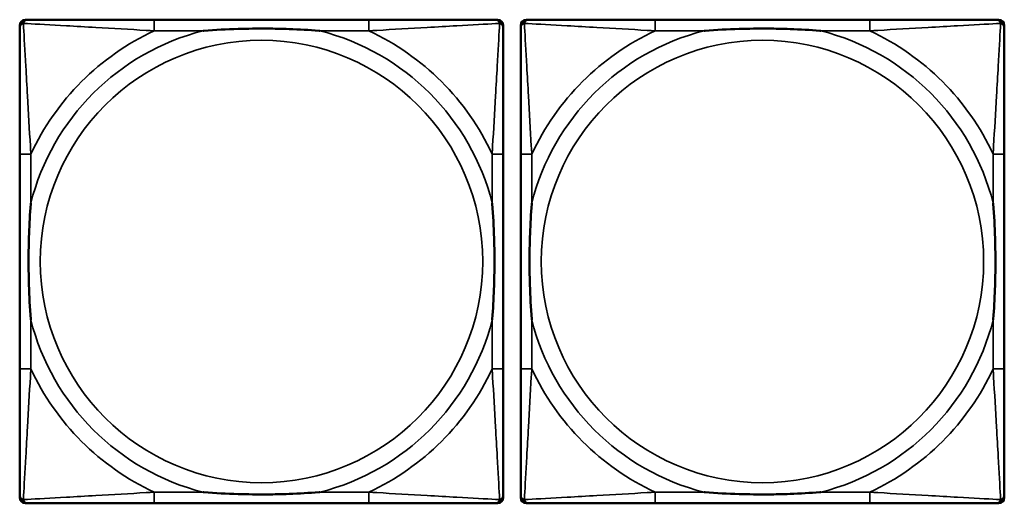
# Model space of a CAD drawing. Header units: inches. Extents: x 1.9 to 64.4, y 1.6 to 69.2.
# Tile 87 of 256: x 28.127 to 29.522, y 52.341 to 53.026. Entities that reach past the tile are written whole.
import ezdxf

# ---------------------------------------------------------------- set-up
doc = ezdxf.new("R2010")
doc.units = ezdxf.units.IN
doc.header["$MEASUREMENT"] = 0
doc.layers.add('Visible (ANSI)', color=7, linetype='Continuous', lineweight=50)
doc.layers.add('Visible Narrow (ANSI)', color=7, linetype='Continuous', lineweight=35)

msp = doc.modelspace()

# ---------------------------------------------------------------- linework, layer by layer
at = {"layer": 'Visible (ANSI)'}
for p, q in [((28.1351, 53.026), (28.139, 53.026)), ((28.6217, 53.026), (28.3177, 53.026)), ((28.8004, 53.026), (28.8043, 53.026)), ((28.8447, 53.026), (28.8486, 53.026)), ((29.3313, 53.026), (29.0274, 53.026)), ((29.51, 53.026), (29.514, 53.026)), ((28.1272, 52.3489), (28.1272, 53.0181)), ((28.8122, 53.0181), (28.8122, 53.0142)), ((28.8368, 52.3489), (28.8368, 53.0181)), ((29.5218, 53.0181), (29.5218, 53.0142)), ((28.1272, 52.8355), (28.1272, 52.5315)), ((28.8122, 52.5315), (28.8122, 52.8355)), ((28.8368, 52.8355), (28.8368, 52.5315)), ((29.5218, 52.5315), (29.5218, 52.8355)), ((28.8122, 52.3528), (28.8122, 52.3489)), ((29.5218, 52.3528), (29.5218, 52.3489)), ((28.8043, 52.341), (28.1351, 52.341)), ((28.3177, 52.341), (28.6217, 52.341)), ((29.514, 52.341), (28.8447, 52.341)), ((29.0274, 52.341), (29.3313, 52.341))]:
    msp.add_line(p, q, dxfattribs=at)
for centre, radius, start, end in [((28.1351, 53.0181), 0.00787, 90, 180), ((28.139, 53.0142), 0.0118, 90, 180), ((28.8004, 53.0142), 0.0118, 0, 90), ((28.8043, 53.0181), 0.00787, 0, 90), ((28.8447, 53.0181), 0.00787, 90, 180), ((28.8486, 53.0142), 0.0118, 90, 180), ((29.51, 53.0142), 0.0118, 0, 90), ((29.514, 53.0181), 0.00787, 0, 90), ((28.139, 52.3528), 0.0118, 180, 270), ((28.1351, 52.3489), 0.00787, 180, 270), ((28.8004, 52.3528), 0.0118, 270, 360), ((28.8043, 52.3489), 0.00787, 270, 0), ((28.8486, 52.3528), 0.0118, 180, 270), ((28.8447, 52.3489), 0.00787, 180, 270), ((29.51, 52.3528), 0.0118, 270, 360), ((29.514, 52.3489), 0.00787, 270, 0)]:
    msp.add_arc(centre, radius, start, end, dxfattribs=at)
for points, knots in [([(28.3177, 53.026), (28.3142, 53.026), (28.3106, 53.026), (28.307, 53.026), (28.2738, 53.026), (28.2401, 53.026), (28.2092, 53.026), (28.1823, 53.026), (28.1567, 53.026), (28.1433, 53.026), (28.1417, 53.026), (28.1402, 53.026), (28.139, 53.026)], [0, 0, 0, 0, 0.0272471, 0.0272471, 0.0272471, 0.2790553, 0.2790553, 0.2790553, 0.4988354, 0.4988354, 0.4988354, 0.5252205, 0.5252205, 0.5252205, 0.5252205]), ([(28.8004, 53.026), (28.7855, 53.026), (28.7439, 53.026), (28.7033, 53.026), (28.6767, 53.026), (28.6489, 53.026), (28.6217, 53.026)], [-0.5252205, -0.5252205, -0.5252205, -0.5252205, -0.20743, -0.20743, -0.20743, 0, 0, 0, 0]), ([(29.0274, 53.026), (29.0238, 53.026), (29.0202, 53.026), (29.0166, 53.026), (28.9834, 53.026), (28.9497, 53.026), (28.9188, 53.026), (28.8919, 53.026), (28.8663, 53.026), (28.8529, 53.026), (28.8513, 53.026), (28.8499, 53.026), (28.8486, 53.026)], [0, 0, 0, 0, 0.0272471, 0.0272471, 0.0272471, 0.2790553, 0.2790553, 0.2790553, 0.4988354, 0.4988354, 0.4988354, 0.5252205, 0.5252205, 0.5252205, 0.5252205]), ([(29.51, 53.026), (29.4951, 53.026), (29.4535, 53.026), (29.4129, 53.026), (29.3864, 53.026), (29.3585, 53.026), (29.3313, 53.026)], [-0.5252205, -0.5252205, -0.5252205, -0.5252205, -0.20743, -0.20743, -0.20743, 0, 0, 0, 0]), ([(28.1272, 53.0142), (28.1272, 52.9993), (28.1272, 52.9577), (28.1272, 52.9171), (28.1272, 52.8905), (28.1272, 52.8627), (28.1272, 52.8355)], [-0.5252205, -0.5252205, -0.5252205, -0.5252205, -0.20743, -0.20743, -0.20743, 0, 0, 0, 0]), ([(28.387, 53.0103), (28.3874, 53.0103), (28.3878, 53.0103), (28.4043, 53.0116), (28.4204, 53.0124), (28.4434, 53.0131), (28.4501, 53.0133), (28.4592, 53.0134), (28.4617, 53.0134), (28.4658, 53.0134), (28.4674, 53.0134), (28.4705, 53.0134), (28.472, 53.0134), (28.4756, 53.0134), (28.4777, 53.0134), (28.4838, 53.0134), (28.488, 53.0133), (28.4977, 53.0131), (28.5033, 53.0129), (28.5231, 53.0122), (28.5371, 53.0114), (28.5516, 53.0103), (28.552, 53.0103), (28.5525, 53.0103)], [-0.416114, -0.416114, -0.416114, -0.416114, -0.4127691, -0.4127691, -0.2896446, -0.2896446, -0.2388934, -0.2388934, -0.2201881, -0.2201881, -0.2080204, -0.2080204, -0.196499, -0.196499, -0.1809939, -0.1809939, -0.149741, -0.149741, -0.1073162, -0.1073162, 0, 0, 0.0033356, 0.0033356, 0.0033356, 0.0033356]), ([(28.8122, 52.8355), (28.8122, 52.839), (28.8122, 52.8426), (28.8122, 52.8462), (28.8122, 52.8794), (28.8122, 52.9131), (28.8122, 52.944), (28.8122, 52.9709), (28.8122, 52.9965), (28.8122, 53.0099), (28.8122, 53.0115), (28.8122, 53.013), (28.8122, 53.0142)], [0, 0, 0, 0, 0.0272471, 0.0272471, 0.0272471, 0.2790553, 0.2790553, 0.2790553, 0.4988354, 0.4988354, 0.4988354, 0.5252205, 0.5252205, 0.5252205, 0.5252205]), ([(28.8368, 53.0142), (28.8368, 52.9993), (28.8368, 52.9577), (28.8368, 52.9171), (28.8368, 52.8905), (28.8368, 52.8627), (28.8368, 52.8355)], [-0.5252205, -0.5252205, -0.5252205, -0.5252205, -0.20743, -0.20743, -0.20743, 0, 0, 0, 0]), ([(29.0966, 53.0103), (29.097, 53.0103), (29.0975, 53.0103), (29.114, 53.0116), (29.13, 53.0124), (29.153, 53.0131), (29.1597, 53.0133), (29.1688, 53.0134), (29.1713, 53.0134), (29.1754, 53.0134), (29.177, 53.0134), (29.1801, 53.0134), (29.1817, 53.0134), (29.1852, 53.0134), (29.1873, 53.0134), (29.1935, 53.0134), (29.1976, 53.0133), (29.2073, 53.0131), (29.2129, 53.0129), (29.2327, 53.0122), (29.2467, 53.0114), (29.2612, 53.0103), (29.2616, 53.0103), (29.2621, 53.0103)], [-0.416114, -0.416114, -0.416114, -0.416114, -0.4127691, -0.4127691, -0.2896446, -0.2896446, -0.2388934, -0.2388934, -0.2201881, -0.2201881, -0.2080204, -0.2080204, -0.196499, -0.196499, -0.1809939, -0.1809939, -0.149741, -0.149741, -0.1073162, -0.1073162, 0, 0, 0.0033356, 0.0033356, 0.0033356, 0.0033356]), ([(29.5218, 52.8355), (29.5218, 52.839), (29.5218, 52.8426), (29.5218, 52.8462), (29.5218, 52.8794), (29.5218, 52.9131), (29.5218, 52.944), (29.5218, 52.9709), (29.5218, 52.9965), (29.5218, 53.0099), (29.5218, 53.0115), (29.5218, 53.013), (29.5218, 53.0142)], [0, 0, 0, 0, 0.0272471, 0.0272471, 0.0272471, 0.2790553, 0.2790553, 0.2790553, 0.4988354, 0.4988354, 0.4988354, 0.5252205, 0.5252205, 0.5252205, 0.5252205]), ([(28.1429, 52.6008), (28.1429, 52.6012), (28.1429, 52.6016), (28.1416, 52.6181), (28.1408, 52.6342), (28.1401, 52.6571), (28.1399, 52.6638), (28.1398, 52.673), (28.1398, 52.6755), (28.1398, 52.6796), (28.1398, 52.6812), (28.1398, 52.6843), (28.1398, 52.6858), (28.1398, 52.6894), (28.1398, 52.6915), (28.1398, 52.6976), (28.1399, 52.7018), (28.1401, 52.7115), (28.1403, 52.7171), (28.141, 52.7369), (28.1418, 52.7509), (28.1429, 52.7654), (28.1429, 52.7658), (28.1429, 52.7662)], [-0.416114, -0.416114, -0.416114, -0.416114, -0.4127691, -0.4127691, -0.2896446, -0.2896446, -0.2388934, -0.2388934, -0.2201881, -0.2201881, -0.2080204, -0.2080204, -0.196499, -0.196499, -0.1809939, -0.1809939, -0.149741, -0.149741, -0.1073162, -0.1073162, 0, 0, 0.0033356, 0.0033356, 0.0033356, 0.0033356]), ([(28.7965, 52.7662), (28.7965, 52.7658), (28.7965, 52.7654), (28.7978, 52.7489), (28.7986, 52.7328), (28.7994, 52.7099), (28.7995, 52.7032), (28.7996, 52.694), (28.7996, 52.6915), (28.7996, 52.6874), (28.7997, 52.6858), (28.7997, 52.6827), (28.7997, 52.6812), (28.7996, 52.6776), (28.7996, 52.6756), (28.7996, 52.6694), (28.7995, 52.6652), (28.7993, 52.6555), (28.7991, 52.6499), (28.7984, 52.6302), (28.7976, 52.6161), (28.7965, 52.6016), (28.7965, 52.6012), (28.7965, 52.6008)], [-0.416114, -0.416114, -0.416114, -0.416114, -0.4127691, -0.4127691, -0.2896446, -0.2896446, -0.2388934, -0.2388934, -0.2201881, -0.2201881, -0.2080204, -0.2080204, -0.196499, -0.196499, -0.1809939, -0.1809939, -0.149741, -0.149741, -0.1073162, -0.1073162, 0, 0, 0.0033356, 0.0033356, 0.0033356, 0.0033356]), ([(28.8526, 52.6008), (28.8525, 52.6012), (28.8525, 52.6016), (28.8512, 52.6181), (28.8504, 52.6342), (28.8497, 52.6571), (28.8495, 52.6638), (28.8494, 52.673), (28.8494, 52.6755), (28.8494, 52.6796), (28.8494, 52.6812), (28.8494, 52.6843), (28.8494, 52.6858), (28.8494, 52.6894), (28.8494, 52.6915), (28.8495, 52.6976), (28.8495, 52.7018), (28.8497, 52.7115), (28.8499, 52.7171), (28.8506, 52.7369), (28.8514, 52.7509), (28.8525, 52.7654), (28.8525, 52.7658), (28.8526, 52.7662)], [-0.416114, -0.416114, -0.416114, -0.416114, -0.4127691, -0.4127691, -0.2896446, -0.2896446, -0.2388934, -0.2388934, -0.2201881, -0.2201881, -0.2080204, -0.2080204, -0.196499, -0.196499, -0.1809939, -0.1809939, -0.149741, -0.149741, -0.1073162, -0.1073162, 0, 0, 0.0033356, 0.0033356, 0.0033356, 0.0033356]), ([(29.5061, 52.7662), (29.5061, 52.7658), (29.5062, 52.7654), (29.5074, 52.7489), (29.5083, 52.7328), (29.509, 52.7099), (29.5091, 52.7032), (29.5092, 52.694), (29.5092, 52.6915), (29.5093, 52.6874), (29.5093, 52.6858), (29.5093, 52.6827), (29.5093, 52.6812), (29.5093, 52.6776), (29.5092, 52.6756), (29.5092, 52.6694), (29.5091, 52.6652), (29.5089, 52.6555), (29.5088, 52.6499), (29.508, 52.6302), (29.5073, 52.6161), (29.5062, 52.6016), (29.5061, 52.6012), (29.5061, 52.6008)], [-0.416114, -0.416114, -0.416114, -0.416114, -0.4127691, -0.4127691, -0.2896446, -0.2896446, -0.2388934, -0.2388934, -0.2201881, -0.2201881, -0.2080204, -0.2080204, -0.196499, -0.196499, -0.1809939, -0.1809939, -0.149741, -0.149741, -0.1073162, -0.1073162, 0, 0, 0.0033356, 0.0033356, 0.0033356, 0.0033356]), ([(28.1272, 52.5315), (28.1272, 52.5043), (28.1272, 52.4765), (28.1272, 52.4499), (28.1272, 52.4093), (28.1272, 52.3677), (28.1272, 52.3528)], [3.9382945, 3.9382945, 3.9382945, 3.9382945, 4.1457245, 4.1457245, 4.1457245, 4.463515, 4.463515, 4.463515, 4.463515]), ([(28.8122, 52.3528), (28.8122, 52.3677), (28.8122, 52.4093), (28.8122, 52.4499), (28.8122, 52.4765), (28.8122, 52.5043), (28.8122, 52.5315)], [-0.5252205, -0.5252205, -0.5252205, -0.5252205, -0.20743, -0.20743, -0.20743, 0, 0, 0, 0]), ([(28.8368, 52.5315), (28.8368, 52.5043), (28.8368, 52.4765), (28.8368, 52.4499), (28.8368, 52.4093), (28.8368, 52.3677), (28.8368, 52.3528)], [3.9382945, 3.9382945, 3.9382945, 3.9382945, 4.1457245, 4.1457245, 4.1457245, 4.463515, 4.463515, 4.463515, 4.463515]), ([(29.5218, 52.3528), (29.5218, 52.3677), (29.5218, 52.4093), (29.5218, 52.4499), (29.5218, 52.4765), (29.5218, 52.5043), (29.5218, 52.5315)], [-0.5252205, -0.5252205, -0.5252205, -0.5252205, -0.20743, -0.20743, -0.20743, 0, 0, 0, 0]), ([(28.5525, 52.3567), (28.552, 52.3567), (28.5516, 52.3567), (28.5371, 52.3556), (28.5231, 52.3548), (28.5033, 52.3541), (28.4977, 52.3539), (28.488, 52.3537), (28.4838, 52.3536), (28.4777, 52.3536), (28.4756, 52.3536), (28.472, 52.3536), (28.4705, 52.3536), (28.4674, 52.3536), (28.4658, 52.3536), (28.4617, 52.3536), (28.4592, 52.3536), (28.4501, 52.3537), (28.4434, 52.3539), (28.4204, 52.3546), (28.4043, 52.3554), (28.3878, 52.3567), (28.3874, 52.3567), (28.387, 52.3567)], [-0.4149464, -0.4149464, -0.4149464, -0.4149464, -0.41162, -0.41162, -0.3046026, -0.3046026, -0.2622958, -0.2622958, -0.23113, -0.23113, -0.215668, -0.215668, -0.2041787, -0.2041787, -0.1920448, -0.1920448, -0.1733916, -0.1733916, -0.1227817, -0.1227817, 0, 0, 0.0033356, 0.0033356, 0.0033356, 0.0033356]), ([(29.2621, 52.3567), (29.2616, 52.3567), (29.2612, 52.3567), (29.2467, 52.3556), (29.2327, 52.3548), (29.2129, 52.3541), (29.2073, 52.3539), (29.1976, 52.3537), (29.1935, 52.3536), (29.1873, 52.3536), (29.1852, 52.3536), (29.1817, 52.3536), (29.1801, 52.3536), (29.177, 52.3536), (29.1754, 52.3536), (29.1713, 52.3536), (29.1688, 52.3536), (29.1597, 52.3537), (29.153, 52.3539), (29.13, 52.3546), (29.114, 52.3554), (29.0975, 52.3567), (29.097, 52.3567), (29.0966, 52.3567)], [-0.4149464, -0.4149464, -0.4149464, -0.4149464, -0.41162, -0.41162, -0.3046026, -0.3046026, -0.2622958, -0.2622958, -0.23113, -0.23113, -0.215668, -0.215668, -0.2041787, -0.2041787, -0.1920448, -0.1920448, -0.1733916, -0.1733916, -0.1227817, -0.1227817, 0, 0, 0.0033356, 0.0033356, 0.0033356, 0.0033356]), ([(28.139, 52.341), (28.1539, 52.341), (28.1955, 52.341), (28.2361, 52.341), (28.2627, 52.341), (28.2905, 52.341), (28.3177, 52.341)], [-0.5252205, -0.5252205, -0.5252205, -0.5252205, -0.20743, -0.20743, -0.20743, 0, 0, 0, 0]), ([(28.6217, 52.341), (28.6489, 52.341), (28.6767, 52.341), (28.7033, 52.341), (28.7439, 52.341), (28.7855, 52.341), (28.8004, 52.341)], [3.9382945, 3.9382945, 3.9382945, 3.9382945, 4.1457245, 4.1457245, 4.1457245, 4.463515, 4.463515, 4.463515, 4.463515]), ([(28.8486, 52.341), (28.8635, 52.341), (28.9051, 52.341), (28.9458, 52.341), (28.9723, 52.341), (29.0001, 52.341), (29.0274, 52.341)], [-0.5252205, -0.5252205, -0.5252205, -0.5252205, -0.20743, -0.20743, -0.20743, 0, 0, 0, 0]), ([(29.3313, 52.341), (29.3585, 52.341), (29.3864, 52.341), (29.4129, 52.341), (29.4535, 52.341), (29.4951, 52.341), (29.51, 52.341)], [3.9382945, 3.9382945, 3.9382945, 3.9382945, 4.1457245, 4.1457245, 4.1457245, 4.463515, 4.463515, 4.463515, 4.463515])]:
    msp.add_open_spline(points, degree=3, knots=knots, dxfattribs=at)
at = {"layer": 'Visible Narrow (ANSI)'}
for p, q in [((28.3177, 53.026), (28.3177, 53.0103)), ((28.6217, 53.026), (28.6217, 53.0103)), ((29.0274, 53.026), (29.0274, 53.0103)), ((29.3313, 53.026), (29.3313, 53.0103)), ((28.3177, 53.0103), (28.387, 53.0103)), ((28.5525, 53.0103), (28.6217, 53.0103)), ((29.0274, 53.0103), (29.0966, 53.0103)), ((29.2621, 53.0103), (29.3313, 53.0103)), ((28.1429, 52.8355), (28.1272, 52.8355)), ((28.1429, 52.7662), (28.1429, 52.8355)), ((28.8122, 52.8355), (28.7965, 52.8355)), ((28.7965, 52.8355), (28.7965, 52.7662)), ((28.8526, 52.8355), (28.8368, 52.8355)), ((28.8526, 52.7662), (28.8526, 52.8355)), ((29.5218, 52.8355), (29.5061, 52.8355)), ((29.5061, 52.8355), (29.5061, 52.7662)), ((28.1429, 52.5315), (28.1429, 52.6008)), ((28.7965, 52.6008), (28.7965, 52.5315)), ((28.8526, 52.5315), (28.8526, 52.6008)), ((29.5061, 52.6008), (29.5061, 52.5315)), ((28.1429, 52.5315), (28.1272, 52.5315)), ((28.8122, 52.5315), (28.7965, 52.5315)), ((28.8526, 52.5315), (28.8368, 52.5315)), ((29.5218, 52.5315), (29.5061, 52.5315)), ((28.3177, 52.3567), (28.3177, 52.341)), ((28.387, 52.3567), (28.3177, 52.3567)), ((28.6217, 52.3567), (28.5525, 52.3567)), ((28.6217, 52.3567), (28.6217, 52.341)), ((29.0274, 52.3567), (29.0274, 52.341)), ((29.0966, 52.3567), (29.0274, 52.3567)), ((29.3313, 52.3567), (29.2621, 52.3567)), ((29.3313, 52.3567), (29.3313, 52.341))]:
    msp.add_line(p, q, dxfattribs=at)
for centre in [(28.4697, 52.6835), (29.1793, 52.6835)]:
    msp.add_circle(centre, 0.3133, dxfattribs=at)
for centre, radius, start, end in [((28.4697, 52.6835), 0.3371, 104.2103, 165.7897), ((28.4697, 52.6835), 0.3604, 114.9407, 155.0593), ((28.4697, 52.6835), 0.3371, 14.2103, 75.7897), ((28.4697, 52.6835), 0.3604, 24.9407, 65.0593), ((29.1793, 52.6835), 0.3371, 104.2103, 165.7897), ((29.1793, 52.6835), 0.3604, 114.9407, 155.0593), ((29.1793, 52.6835), 0.3371, 14.2103, 75.7897), ((29.1793, 52.6835), 0.3604, 24.9407, 65.0593), ((28.4697, 52.6835), 0.3371, 194.2103, 255.7897), ((28.4697, 52.6835), 0.3371, 284.2103, 345.7897), ((29.1793, 52.6835), 0.3371, 194.2103, 255.7897), ((29.1793, 52.6835), 0.3371, 284.2103, 345.7897), ((28.4697, 52.6835), 0.3604, 204.9407, 245.0593), ((28.4697, 52.6835), 0.3604, 294.9407, 335.0593), ((29.1793, 52.6835), 0.3604, 204.9407, 245.0593), ((29.1793, 52.6835), 0.3604, 294.9407, 335.0593)]:
    msp.add_arc(centre, radius, start, end, dxfattribs=at)
for points, knots in [([(28.1325, 53.0207), (28.1327, 53.0213), (28.1329, 53.0219), (28.1334, 53.0229), (28.1337, 53.0234), (28.1343, 53.0241), (28.1346, 53.0244), (28.135, 53.0247), (28.1351, 53.0248), (28.1355, 53.0251), (28.1358, 53.0252), (28.1364, 53.0255), (28.1368, 53.0257), (28.1378, 53.0259), (28.1384, 53.026), (28.139, 53.026)], [-0.00012419, -0.00012419, -0.00012419, -0.00012419, 0.00449537, 0.00449537, 0.00977487, 0.00977487, 0.01307456, 0.01307456, 0.0147244, 0.0147244, 0.01736415, 0.01736415, 0.02158775, 0.02158775, 0.02627331, 0.02627331, 0.02627331, 0.02627331]), ([(28.8004, 53.026), (28.801, 53.026), (28.8016, 53.0259), (28.8026, 53.0257), (28.803, 53.0255), (28.8037, 53.0252), (28.8039, 53.0251), (28.8043, 53.0248), (28.8044, 53.0247), (28.8048, 53.0244), (28.8051, 53.0241), (28.8057, 53.0234), (28.806, 53.0229), (28.8065, 53.0219), (28.8068, 53.0213), (28.8069, 53.0207)], [-0.02627331, -0.02627331, -0.02627331, -0.02627331, -0.02158775, -0.02158775, -0.01736415, -0.01736415, -0.0147244, -0.0147244, -0.01307456, -0.01307456, -0.00977487, -0.00977487, -0.00449537, -0.00449537, 0.00012419, 0.00012419, 0.00012419, 0.00012419]), ([(28.8421, 53.0207), (28.8423, 53.0213), (28.8425, 53.0219), (28.843, 53.0229), (28.8434, 53.0234), (28.844, 53.0241), (28.8442, 53.0244), (28.8446, 53.0247), (28.8448, 53.0248), (28.8451, 53.0251), (28.8454, 53.0252), (28.846, 53.0255), (28.8465, 53.0257), (28.8475, 53.0259), (28.848, 53.026), (28.8486, 53.026)], [-0.00012419, -0.00012419, -0.00012419, -0.00012419, 0.00449537, 0.00449537, 0.00977487, 0.00977487, 0.01307456, 0.01307456, 0.0147244, 0.0147244, 0.01736415, 0.01736415, 0.02158775, 0.02158775, 0.02627331, 0.02627331, 0.02627331, 0.02627331]), ([(29.51, 53.026), (29.5106, 53.026), (29.5112, 53.0259), (29.5122, 53.0257), (29.5126, 53.0255), (29.5133, 53.0252), (29.5135, 53.0251), (29.5139, 53.0248), (29.514, 53.0247), (29.5144, 53.0244), (29.5147, 53.0241), (29.5153, 53.0234), (29.5156, 53.0229), (29.5162, 53.0219), (29.5164, 53.0213), (29.5166, 53.0207)], [-0.02627331, -0.02627331, -0.02627331, -0.02627331, -0.02158775, -0.02158775, -0.01736415, -0.01736415, -0.0147244, -0.0147244, -0.01307456, -0.01307456, -0.00977487, -0.00977487, -0.00449537, -0.00449537, 0.00012419, 0.00012419, 0.00012419, 0.00012419]), ([(28.1272, 53.0142), (28.1272, 53.0148), (28.1273, 53.0154), (28.1275, 53.0164), (28.1277, 53.0168), (28.128, 53.0175), (28.1281, 53.0177), (28.1284, 53.0181), (28.1285, 53.0182), (28.1288, 53.0186), (28.1291, 53.0189), (28.1298, 53.0195), (28.1303, 53.0198), (28.1314, 53.0203), (28.1319, 53.0206), (28.1325, 53.0207)], [-0.02627331, -0.02627331, -0.02627331, -0.02627331, -0.02158775, -0.02158775, -0.01736415, -0.01736415, -0.0147244, -0.0147244, -0.01307456, -0.01307456, -0.00977487, -0.00977487, -0.00449537, -0.00449537, 0.00012419, 0.00012419, 0.00012419, 0.00012419]), ([(28.1429, 52.8355), (28.1427, 52.8392), (28.1425, 52.843), (28.141, 52.8703), (28.1396, 52.8945), (28.1374, 52.9324), (28.1366, 52.9464), (28.1346, 52.9816), (28.1335, 53.0018), (28.1327, 53.0172), (28.1326, 53.019), (28.1325, 53.0207)], [0, 0, 0, 0, 0.0278591, 0.0278591, 0.201273, 0.201273, 0.3066357, 0.3066357, 0.475216, 0.475216, 0.5007189, 0.5007189, 0.5007189, 0.5007189]), ([(28.1325, 53.0207), (28.1342, 53.0206), (28.136, 53.0205), (28.1514, 53.0197), (28.1716, 53.0187), (28.2068, 53.0167), (28.2208, 53.0158), (28.2587, 53.0136), (28.2829, 53.0122), (28.3102, 53.0107), (28.314, 53.0105), (28.3177, 53.0103)], [-0.5007189, -0.5007189, -0.5007189, -0.5007189, -0.475216, -0.475216, -0.3066357, -0.3066357, -0.201273, -0.201273, -0.0278591, -0.0278591, 0, 0, 0, 0]), ([(28.6217, 53.0103), (28.6254, 53.0105), (28.6292, 53.0107), (28.6565, 53.0122), (28.6807, 53.0136), (28.7186, 53.0158), (28.7326, 53.0167), (28.7679, 53.0187), (28.788, 53.0197), (28.8034, 53.0205), (28.8052, 53.0206), (28.8069, 53.0207)], [0, 0, 0, 0, 0.0278591, 0.0278591, 0.201273, 0.201273, 0.3066357, 0.3066357, 0.475216, 0.475216, 0.5007189, 0.5007189, 0.5007189, 0.5007189]), ([(28.8069, 53.0207), (28.8069, 53.019), (28.8068, 53.0172), (28.8059, 53.0018), (28.8049, 52.9816), (28.8029, 52.9464), (28.802, 52.9324), (28.7998, 52.8945), (28.7984, 52.8703), (28.7969, 52.843), (28.7967, 52.8392), (28.7965, 52.8355)], [-0.5007189, -0.5007189, -0.5007189, -0.5007189, -0.475216, -0.475216, -0.3066357, -0.3066357, -0.201273, -0.201273, -0.0278591, -0.0278591, 0, 0, 0, 0]), ([(28.8069, 53.0207), (28.8075, 53.0206), (28.8081, 53.0203), (28.8091, 53.0198), (28.8096, 53.0195), (28.8103, 53.0189), (28.8106, 53.0186), (28.8109, 53.0182), (28.811, 53.0181), (28.8113, 53.0177), (28.8114, 53.0175), (28.8117, 53.0168), (28.8119, 53.0164), (28.8122, 53.0154), (28.8122, 53.0148), (28.8122, 53.0142)], [-0.00012419, -0.00012419, -0.00012419, -0.00012419, 0.00449537, 0.00449537, 0.00977487, 0.00977487, 0.01307456, 0.01307456, 0.0147244, 0.0147244, 0.01736415, 0.01736415, 0.02158775, 0.02158775, 0.02627331, 0.02627331, 0.02627331, 0.02627331]), ([(28.8368, 53.0142), (28.8368, 53.0148), (28.8369, 53.0154), (28.8371, 53.0164), (28.8373, 53.0168), (28.8376, 53.0175), (28.8378, 53.0177), (28.838, 53.0181), (28.8381, 53.0182), (28.8385, 53.0186), (28.8387, 53.0189), (28.8394, 53.0195), (28.8399, 53.0198), (28.841, 53.0203), (28.8415, 53.0206), (28.8421, 53.0207)], [-0.02627331, -0.02627331, -0.02627331, -0.02627331, -0.02158775, -0.02158775, -0.01736415, -0.01736415, -0.0147244, -0.0147244, -0.01307456, -0.01307456, -0.00977487, -0.00977487, -0.00449537, -0.00449537, 0.00012419, 0.00012419, 0.00012419, 0.00012419]), ([(28.8526, 52.8355), (28.8524, 52.8392), (28.8521, 52.843), (28.8506, 52.8703), (28.8492, 52.8945), (28.847, 52.9324), (28.8462, 52.9464), (28.8442, 52.9816), (28.8431, 53.0018), (28.8423, 53.0172), (28.8422, 53.019), (28.8421, 53.0207)], [0, 0, 0, 0, 0.0278591, 0.0278591, 0.201273, 0.201273, 0.3066357, 0.3066357, 0.475216, 0.475216, 0.5007189, 0.5007189, 0.5007189, 0.5007189]), ([(28.8421, 53.0207), (28.8438, 53.0206), (28.8456, 53.0205), (28.8611, 53.0197), (28.8812, 53.0187), (28.9164, 53.0167), (28.9305, 53.0158), (28.9683, 53.0136), (28.9925, 53.0122), (29.0198, 53.0107), (29.0236, 53.0105), (29.0274, 53.0103)], [-0.5007189, -0.5007189, -0.5007189, -0.5007189, -0.475216, -0.475216, -0.3066357, -0.3066357, -0.201273, -0.201273, -0.0278591, -0.0278591, 0, 0, 0, 0]), ([(29.3313, 53.0103), (29.335, 53.0105), (29.3388, 53.0107), (29.3662, 53.0122), (29.3903, 53.0136), (29.4282, 53.0158), (29.4422, 53.0167), (29.4775, 53.0187), (29.4976, 53.0197), (29.513, 53.0205), (29.5149, 53.0206), (29.5166, 53.0207)], [0, 0, 0, 0, 0.0278591, 0.0278591, 0.201273, 0.201273, 0.3066357, 0.3066357, 0.475216, 0.475216, 0.5007189, 0.5007189, 0.5007189, 0.5007189]), ([(29.5166, 53.0207), (29.5165, 53.019), (29.5164, 53.0172), (29.5156, 53.0018), (29.5145, 52.9816), (29.5125, 52.9464), (29.5117, 52.9324), (29.5095, 52.8945), (29.508, 52.8703), (29.5065, 52.843), (29.5063, 52.8392), (29.5061, 52.8355)], [-0.5007189, -0.5007189, -0.5007189, -0.5007189, -0.475216, -0.475216, -0.3066357, -0.3066357, -0.201273, -0.201273, -0.0278591, -0.0278591, 0, 0, 0, 0]), ([(29.5166, 53.0207), (29.5171, 53.0206), (29.5177, 53.0203), (29.5187, 53.0198), (29.5192, 53.0195), (29.5199, 53.0189), (29.5202, 53.0186), (29.5205, 53.0182), (29.5206, 53.0181), (29.5209, 53.0177), (29.521, 53.0175), (29.5214, 53.0168), (29.5215, 53.0164), (29.5218, 53.0154), (29.5218, 53.0148), (29.5218, 53.0142)], [-0.00012419, -0.00012419, -0.00012419, -0.00012419, 0.00449537, 0.00449537, 0.00977487, 0.00977487, 0.01307456, 0.01307456, 0.0147244, 0.0147244, 0.01736415, 0.01736415, 0.02158775, 0.02158775, 0.02627331, 0.02627331, 0.02627331, 0.02627331]), ([(28.1325, 52.3463), (28.1326, 52.348), (28.1327, 52.3498), (28.1335, 52.3652), (28.1346, 52.3854), (28.1366, 52.4206), (28.1374, 52.4346), (28.1396, 52.4725), (28.141, 52.4967), (28.1425, 52.524), (28.1427, 52.5278), (28.1429, 52.5315)], [-4.4390134, -4.4390134, -4.4390134, -4.4390134, -4.4135105, -4.4135105, -4.2449302, -4.2449302, -4.1395675, -4.1395675, -3.9661536, -3.9661536, -3.9382945, -3.9382945, -3.9382945, -3.9382945]), ([(28.7965, 52.5315), (28.7967, 52.5278), (28.7969, 52.524), (28.7984, 52.4967), (28.7998, 52.4725), (28.802, 52.4346), (28.8029, 52.4206), (28.8049, 52.3854), (28.8059, 52.3652), (28.8068, 52.3498), (28.8069, 52.348), (28.8069, 52.3463)], [0, 0, 0, 0, 0.0278591, 0.0278591, 0.201273, 0.201273, 0.3066357, 0.3066357, 0.475216, 0.475216, 0.5007189, 0.5007189, 0.5007189, 0.5007189]), ([(28.8421, 52.3463), (28.8422, 52.348), (28.8423, 52.3498), (28.8431, 52.3652), (28.8442, 52.3854), (28.8462, 52.4206), (28.847, 52.4346), (28.8492, 52.4725), (28.8506, 52.4967), (28.8521, 52.524), (28.8524, 52.5278), (28.8526, 52.5315)], [-4.4390134, -4.4390134, -4.4390134, -4.4390134, -4.4135105, -4.4135105, -4.2449302, -4.2449302, -4.1395675, -4.1395675, -3.9661536, -3.9661536, -3.9382945, -3.9382945, -3.9382945, -3.9382945]), ([(29.5061, 52.5315), (29.5063, 52.5278), (29.5065, 52.524), (29.508, 52.4967), (29.5095, 52.4725), (29.5117, 52.4346), (29.5125, 52.4206), (29.5145, 52.3854), (29.5156, 52.3652), (29.5164, 52.3498), (29.5165, 52.348), (29.5166, 52.3463)], [0, 0, 0, 0, 0.0278591, 0.0278591, 0.201273, 0.201273, 0.3066357, 0.3066357, 0.475216, 0.475216, 0.5007189, 0.5007189, 0.5007189, 0.5007189]), ([(28.3177, 52.3567), (28.314, 52.3565), (28.3102, 52.3563), (28.2829, 52.3548), (28.2587, 52.3534), (28.2208, 52.3512), (28.2068, 52.3503), (28.1716, 52.3484), (28.1514, 52.3473), (28.136, 52.3465), (28.1342, 52.3464), (28.1325, 52.3463)], [0, 0, 0, 0, 0.0278591, 0.0278591, 0.201273, 0.201273, 0.3066357, 0.3066357, 0.475216, 0.475216, 0.5007189, 0.5007189, 0.5007189, 0.5007189]), ([(28.8069, 52.3463), (28.8052, 52.3464), (28.8034, 52.3465), (28.788, 52.3473), (28.7679, 52.3484), (28.7326, 52.3503), (28.7186, 52.3512), (28.6807, 52.3534), (28.6565, 52.3548), (28.6292, 52.3563), (28.6254, 52.3565), (28.6217, 52.3567)], [-4.4390134, -4.4390134, -4.4390134, -4.4390134, -4.4135105, -4.4135105, -4.2449302, -4.2449302, -4.1395675, -4.1395675, -3.9661536, -3.9661536, -3.9382945, -3.9382945, -3.9382945, -3.9382945]), ([(29.0274, 52.3567), (29.0236, 52.3565), (29.0198, 52.3563), (28.9925, 52.3548), (28.9683, 52.3534), (28.9305, 52.3512), (28.9164, 52.3503), (28.8812, 52.3484), (28.8611, 52.3473), (28.8456, 52.3465), (28.8438, 52.3464), (28.8421, 52.3463)], [0, 0, 0, 0, 0.0278591, 0.0278591, 0.201273, 0.201273, 0.3066357, 0.3066357, 0.475216, 0.475216, 0.5007189, 0.5007189, 0.5007189, 0.5007189]), ([(29.5166, 52.3463), (29.5149, 52.3464), (29.513, 52.3465), (29.4976, 52.3473), (29.4775, 52.3484), (29.4422, 52.3503), (29.4282, 52.3512), (29.3903, 52.3534), (29.3662, 52.3548), (29.3388, 52.3563), (29.335, 52.3565), (29.3313, 52.3567)], [-4.4390134, -4.4390134, -4.4390134, -4.4390134, -4.4135105, -4.4135105, -4.2449302, -4.2449302, -4.1395675, -4.1395675, -3.9661536, -3.9661536, -3.9382945, -3.9382945, -3.9382945, -3.9382945]), ([(28.1325, 52.3463), (28.1319, 52.3464), (28.1314, 52.3467), (28.1303, 52.3472), (28.1298, 52.3475), (28.1291, 52.3481), (28.1288, 52.3484), (28.1285, 52.3488), (28.1284, 52.3489), (28.1281, 52.3493), (28.128, 52.3495), (28.1277, 52.3502), (28.1275, 52.3506), (28.1273, 52.3516), (28.1272, 52.3522), (28.1272, 52.3528)], [-0.00012419, -0.00012419, -0.00012419, -0.00012419, 0.00449537, 0.00449537, 0.00977487, 0.00977487, 0.01307456, 0.01307456, 0.0147244, 0.0147244, 0.01736415, 0.01736415, 0.02158775, 0.02158775, 0.02627331, 0.02627331, 0.02627331, 0.02627331]), ([(28.139, 52.341), (28.1384, 52.341), (28.1378, 52.3411), (28.1368, 52.3413), (28.1364, 52.3415), (28.1358, 52.3418), (28.1355, 52.3419), (28.1351, 52.3422), (28.135, 52.3423), (28.1346, 52.3426), (28.1343, 52.3429), (28.1337, 52.3436), (28.1334, 52.3441), (28.1329, 52.3451), (28.1327, 52.3457), (28.1325, 52.3463)], [-0.02627331, -0.02627331, -0.02627331, -0.02627331, -0.02158775, -0.02158775, -0.01736415, -0.01736415, -0.0147244, -0.0147244, -0.01307456, -0.01307456, -0.00977487, -0.00977487, -0.00449537, -0.00449537, 0.00012419, 0.00012419, 0.00012419, 0.00012419]), ([(28.8069, 52.3463), (28.8068, 52.3457), (28.8065, 52.3451), (28.806, 52.3441), (28.8057, 52.3436), (28.8051, 52.3429), (28.8048, 52.3426), (28.8044, 52.3423), (28.8043, 52.3422), (28.8039, 52.3419), (28.8037, 52.3418), (28.803, 52.3415), (28.8026, 52.3413), (28.8016, 52.3411), (28.801, 52.341), (28.8004, 52.341)], [-0.00012419, -0.00012419, -0.00012419, -0.00012419, 0.00449537, 0.00449537, 0.00977487, 0.00977487, 0.01307456, 0.01307456, 0.0147244, 0.0147244, 0.01736415, 0.01736415, 0.02158775, 0.02158775, 0.02627331, 0.02627331, 0.02627331, 0.02627331]), ([(28.8122, 52.3528), (28.8122, 52.3522), (28.8122, 52.3516), (28.8119, 52.3506), (28.8117, 52.3502), (28.8114, 52.3495), (28.8113, 52.3493), (28.811, 52.3489), (28.8109, 52.3488), (28.8106, 52.3484), (28.8103, 52.3481), (28.8096, 52.3475), (28.8091, 52.3472), (28.8081, 52.3467), (28.8075, 52.3464), (28.8069, 52.3463)], [-0.02627331, -0.02627331, -0.02627331, -0.02627331, -0.02158775, -0.02158775, -0.01736415, -0.01736415, -0.0147244, -0.0147244, -0.01307456, -0.01307456, -0.00977487, -0.00977487, -0.00449537, -0.00449537, 0.00012419, 0.00012419, 0.00012419, 0.00012419]), ([(28.8421, 52.3463), (28.8415, 52.3464), (28.841, 52.3467), (28.8399, 52.3472), (28.8394, 52.3475), (28.8387, 52.3481), (28.8385, 52.3484), (28.8381, 52.3488), (28.838, 52.3489), (28.8378, 52.3493), (28.8376, 52.3495), (28.8373, 52.3502), (28.8371, 52.3506), (28.8369, 52.3516), (28.8368, 52.3522), (28.8368, 52.3528)], [-0.00012419, -0.00012419, -0.00012419, -0.00012419, 0.00449537, 0.00449537, 0.00977487, 0.00977487, 0.01307456, 0.01307456, 0.0147244, 0.0147244, 0.01736415, 0.01736415, 0.02158775, 0.02158775, 0.02627331, 0.02627331, 0.02627331, 0.02627331]), ([(28.8486, 52.341), (28.848, 52.341), (28.8475, 52.3411), (28.8465, 52.3413), (28.846, 52.3415), (28.8454, 52.3418), (28.8451, 52.3419), (28.8448, 52.3422), (28.8446, 52.3423), (28.8442, 52.3426), (28.844, 52.3429), (28.8434, 52.3436), (28.843, 52.3441), (28.8425, 52.3451), (28.8423, 52.3457), (28.8421, 52.3463)], [-0.02627331, -0.02627331, -0.02627331, -0.02627331, -0.02158775, -0.02158775, -0.01736415, -0.01736415, -0.0147244, -0.0147244, -0.01307456, -0.01307456, -0.00977487, -0.00977487, -0.00449537, -0.00449537, 0.00012419, 0.00012419, 0.00012419, 0.00012419]), ([(29.5166, 52.3463), (29.5164, 52.3457), (29.5162, 52.3451), (29.5156, 52.3441), (29.5153, 52.3436), (29.5147, 52.3429), (29.5144, 52.3426), (29.514, 52.3423), (29.5139, 52.3422), (29.5135, 52.3419), (29.5133, 52.3418), (29.5126, 52.3415), (29.5122, 52.3413), (29.5112, 52.3411), (29.5106, 52.341), (29.51, 52.341)], [-0.00012419, -0.00012419, -0.00012419, -0.00012419, 0.00449537, 0.00449537, 0.00977487, 0.00977487, 0.01307456, 0.01307456, 0.0147244, 0.0147244, 0.01736415, 0.01736415, 0.02158775, 0.02158775, 0.02627331, 0.02627331, 0.02627331, 0.02627331]), ([(29.5218, 52.3528), (29.5218, 52.3522), (29.5218, 52.3516), (29.5215, 52.3506), (29.5214, 52.3502), (29.521, 52.3495), (29.5209, 52.3493), (29.5206, 52.3489), (29.5205, 52.3488), (29.5202, 52.3484), (29.5199, 52.3481), (29.5192, 52.3475), (29.5187, 52.3472), (29.5177, 52.3467), (29.5171, 52.3464), (29.5166, 52.3463)], [-0.02627331, -0.02627331, -0.02627331, -0.02627331, -0.02158775, -0.02158775, -0.01736415, -0.01736415, -0.0147244, -0.0147244, -0.01307456, -0.01307456, -0.00977487, -0.00977487, -0.00449537, -0.00449537, 0.00012419, 0.00012419, 0.00012419, 0.00012419])]:
    msp.add_open_spline(points, degree=3, knots=knots, dxfattribs=at)

doc.saveas('drawing.dxf')
